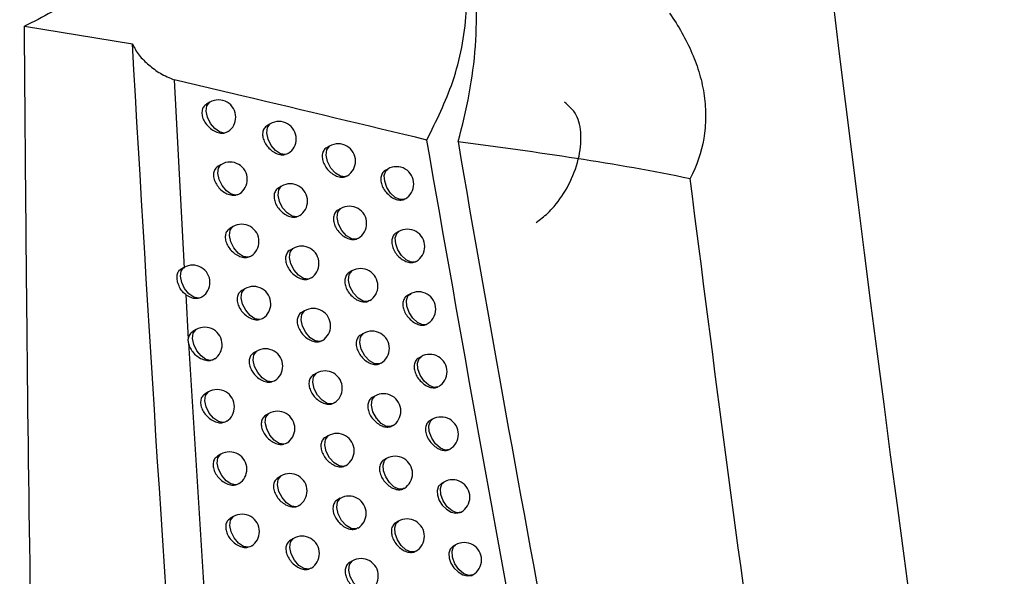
# Model space of a CAD drawing. Header units: millimetres. Extents: x 15336 to 16492, y 10123 to 11383.
# Tile 23 of 71: x 16328 to 16356, y 10330 to 10346. Entities that reach past the tile are written whole.
import ezdxf

# ---------------------------------------------------------------- set-up
doc = ezdxf.new("R2010")
doc.units = ezdxf.units.MM

msp = doc.modelspace()

# ---------------------------------------------------------------- linework, layer by layer
at = {"color": 7, "linetype": 'Continuous', "lineweight": 25}
for p, q in [((16327.906, 10346.15), (16331.023, 10345.644)), ((16332.232, 10344.603), (16332.52, 10339.162)), ((16333.26, 10343.955), (16333.165, 10343.9)), ((16335.006, 10343.33), (16334.917, 10343.279)), ((16336.72, 10342.686), (16336.637, 10342.638)), ((16333.594, 10342.159), (16333.5, 10342.106)), ((16338.402, 10342.025), (16338.325, 10341.98)), ((16335.333, 10341.531), (16335.246, 10341.48)), ((16338.907, 10341.166), (16338.877, 10341.147)), ((16337.041, 10340.884), (16336.959, 10340.837)), ((16333.931, 10340.362), (16333.839, 10340.309)), ((16338.718, 10340.219), (16338.642, 10340.175)), ((16335.664, 10339.73), (16335.578, 10339.68)), ((16332.514, 10339.182), (16332.425, 10339.13)), ((16339.222, 10339.359), (16339.198, 10339.343)), ((16337.366, 10339.08), (16337.286, 10339.033)), ((16332.563, 10338.398), (16332.637, 10337.105)), ((16334.272, 10338.564), (16334.181, 10338.511)), ((16339.038, 10338.412), (16338.963, 10338.369)), ((16337.875, 10338.228), (16337.827, 10338.198)), ((16335.999, 10337.928), (16335.914, 10337.879)), ((16332.866, 10337.385), (16332.77, 10337.33)), ((16337.696, 10337.275), (16337.616, 10337.228)), ((16332.643, 10337.004), (16332.638, 10337.105)), ((16332.643, 10337.004), (16333.153, 10328.957)), ((16334.617, 10336.763), (16334.527, 10336.712)), ((16339.362, 10336.604), (16339.287, 10336.561)), ((16338.203, 10336.421), (16338.161, 10336.393)), ((16336.338, 10336.124), (16336.254, 10336.076)), ((16333.221, 10335.587), (16333.127, 10335.533)), ((16338.029, 10335.467), (16337.95, 10335.422)), ((16334.966, 10334.961), (16334.877, 10334.91)), ((16338.535, 10334.612), (16338.498, 10334.587)), ((16339.69, 10334.794), (16339.616, 10334.751)), ((16336.681, 10334.319), (16336.598, 10334.271)), ((16333.58, 10333.787), (16333.487, 10333.733)), ((16338.366, 10333.659), (16338.288, 10333.614)), ((16335.318, 10333.158), (16335.231, 10333.107)), ((16340.022, 10332.982), (16339.949, 10332.94)), ((16338.872, 10332.801), (16338.839, 10332.78)), ((16337.027, 10332.512), (16336.945, 10332.464)), ((16333.943, 10331.985), (16333.851, 10331.932)), ((16338.707, 10331.848), (16338.63, 10331.804)), ((16335.675, 10331.352), (16335.589, 10331.303)), ((16339.212, 10330.989), (16339.184, 10330.971)), ((16340.358, 10331.168), (16340.286, 10331.127)), ((16337.378, 10330.703), (16337.297, 10330.656))]:
    msp.add_line(p, q, dxfattribs=at)
at = {"color": 7, "linetype": 'Continuous', "lineweight": 25, "flags": 128}
for points in [[(16333.679, 10343.065), (16333.544, 10343.096), (16333.404, 10343.193), (16333.281, 10343.343), (16333.194, 10343.521), (16333.157, 10343.699), (16333.176, 10343.849), (16333.248, 10343.947), (16333.26, 10343.955)], [(16335.44, 10342.442), (16335.305, 10342.464), (16335.161, 10342.558), (16335.033, 10342.708), (16334.942, 10342.889), (16334.903, 10343.071), (16334.922, 10343.225), (16334.997, 10343.324), (16335.006, 10343.33)], [(16337.173, 10341.802), (16337.037, 10341.814), (16336.889, 10341.902), (16336.755, 10342.052), (16336.659, 10342.238), (16336.617, 10342.425), (16336.637, 10342.583), (16336.715, 10342.683), (16336.72, 10342.686)], [(16334.015, 10341.27), (16333.881, 10341.299), (16333.74, 10341.396), (16333.616, 10341.546), (16333.528, 10341.724), (16333.491, 10341.903), (16333.51, 10342.054), (16333.582, 10342.152), (16333.594, 10342.159)], [(16338.877, 10341.147), (16338.755, 10341.142), (16338.616, 10341.206), (16338.483, 10341.33), (16338.376, 10341.495), (16338.312, 10341.675), (16338.301, 10341.841), (16338.344, 10341.97), (16338.402, 10342.025)], [(16335.771, 10340.643), (16335.635, 10340.664), (16335.491, 10340.757), (16335.362, 10340.907), (16335.27, 10341.088), (16335.23, 10341.272), (16335.25, 10341.426), (16335.325, 10341.526), (16335.333, 10341.531)], [(16337.498, 10340.001), (16337.362, 10340.01), (16337.213, 10340.098), (16337.078, 10340.248), (16336.981, 10340.434), (16336.939, 10340.623), (16336.958, 10340.781), (16337.037, 10340.882), (16337.041, 10340.884)], [(16334.356, 10339.474), (16334.221, 10339.501), (16334.08, 10339.597), (16333.955, 10339.746), (16333.866, 10339.926), (16333.828, 10340.106), (16333.847, 10340.257), (16333.92, 10340.356), (16333.931, 10340.362)], [(16339.198, 10339.343), (16339.075, 10339.335), (16338.936, 10339.398), (16338.802, 10339.522), (16338.694, 10339.687), (16338.629, 10339.868), (16338.617, 10340.036), (16338.66, 10340.165), (16338.718, 10340.219)], [(16336.106, 10338.843), (16335.97, 10338.862), (16335.825, 10338.954), (16335.695, 10339.104), (16335.602, 10339.286), (16335.562, 10339.471), (16335.581, 10339.626), (16335.656, 10339.725), (16335.664, 10339.73)], [(16332.928, 10338.292), (16332.794, 10338.325), (16332.655, 10338.423), (16332.533, 10338.573), (16332.448, 10338.75), (16332.411, 10338.927), (16332.43, 10339.076), (16332.501, 10339.174), (16332.514, 10339.182)], [(16337.827, 10338.198), (16337.691, 10338.205), (16337.542, 10338.291), (16337.406, 10338.441), (16337.307, 10338.628), (16337.264, 10338.818), (16337.284, 10338.978), (16337.363, 10339.078), (16337.366, 10339.08)], [(16334.7, 10337.675), (16334.565, 10337.701), (16334.423, 10337.796), (16334.297, 10337.946), (16334.208, 10338.125), (16334.169, 10338.306), (16334.188, 10338.458), (16334.262, 10338.557), (16334.272, 10338.564)], [(16339.522, 10337.538), (16339.4, 10337.527), (16339.26, 10337.588), (16339.124, 10337.712), (16339.015, 10337.878), (16338.949, 10338.06), (16338.937, 10338.229), (16338.981, 10338.358), (16339.038, 10338.412)], [(16336.444, 10337.042), (16336.308, 10337.058), (16336.163, 10337.149), (16336.031, 10337.299), (16335.937, 10337.482), (16335.897, 10337.668), (16335.916, 10337.824), (16335.992, 10337.924), (16335.999, 10337.928)], [(16333.283, 10336.496), (16333.148, 10336.527), (16333.009, 10336.625), (16332.886, 10336.774), (16332.8, 10336.952), (16332.763, 10337.129), (16332.782, 10337.279), (16332.853, 10337.377), (16332.866, 10337.385)], [(16338.161, 10336.393), (16338.024, 10336.398), (16337.874, 10336.483), (16337.737, 10336.633), (16337.637, 10336.82), (16337.593, 10337.012), (16337.613, 10337.172), (16337.693, 10337.273), (16337.696, 10337.275)], [(16335.049, 10335.875), (16334.914, 10335.899), (16334.771, 10335.993), (16334.644, 10336.143), (16334.553, 10336.323), (16334.514, 10336.505), (16334.533, 10336.658), (16334.607, 10336.757), (16334.617, 10336.763)], [(16339.851, 10335.732), (16339.729, 10335.718), (16339.588, 10335.777), (16339.451, 10335.9), (16339.34, 10336.066), (16339.273, 10336.25), (16339.261, 10336.42), (16339.305, 10336.55), (16339.362, 10336.604)], [(16336.787, 10335.239), (16336.651, 10335.253), (16336.504, 10335.343), (16336.372, 10335.493), (16336.277, 10335.677), (16336.236, 10335.863), (16336.255, 10336.02), (16336.332, 10336.12), (16336.338, 10336.124)], [(16333.641, 10334.698), (16333.507, 10334.727), (16333.366, 10334.824), (16333.243, 10334.974), (16333.155, 10335.152), (16333.118, 10335.33), (16333.137, 10335.481), (16333.209, 10335.579), (16333.221, 10335.587)], [(16338.498, 10334.587), (16338.362, 10334.59), (16338.211, 10334.673), (16338.072, 10334.823), (16337.971, 10335.011), (16337.927, 10335.204), (16337.947, 10335.366), (16338.027, 10335.467), (16338.029, 10335.467)], [(16335.401, 10334.074), (16335.266, 10334.096), (16335.122, 10334.189), (16334.994, 10334.339), (16334.903, 10334.52), (16334.863, 10334.702), (16334.882, 10334.856), (16334.956, 10334.956), (16334.966, 10334.961)], [(16340.183, 10333.924), (16340.062, 10333.907), (16339.92, 10333.964), (16339.782, 10334.086), (16339.67, 10334.254), (16339.601, 10334.438), (16339.589, 10334.61), (16339.634, 10334.741), (16339.69, 10334.794)], [(16337.133, 10333.434), (16336.997, 10333.446), (16336.85, 10333.535), (16336.716, 10333.685), (16336.62, 10333.869), (16336.578, 10334.057), (16336.598, 10334.215), (16336.675, 10334.315), (16336.681, 10334.319)], [(16334.003, 10332.898), (16333.869, 10332.926), (16333.728, 10333.022), (16333.603, 10333.172), (16333.515, 10333.35), (16333.477, 10333.53), (16333.496, 10333.681), (16333.568, 10333.78), (16333.58, 10333.787)], [(16338.839, 10332.78), (16338.717, 10332.776), (16338.579, 10332.841), (16338.446, 10332.965), (16338.34, 10333.129), (16338.276, 10333.308), (16338.265, 10333.474), (16338.307, 10333.602), (16338.366, 10333.659)], [(16335.757, 10332.271), (16335.621, 10332.29), (16335.477, 10332.383), (16335.348, 10332.533), (16335.256, 10332.714), (16335.216, 10332.898), (16335.235, 10333.053), (16335.31, 10333.152), (16335.318, 10333.158)], [(16339.949, 10332.94), (16339.949, 10332.939), (16339.867, 10332.859), (16339.828, 10332.741), (16339.835, 10332.6), (16339.886, 10332.453), (16339.975, 10332.314), (16340.094, 10332.198), (16340.23, 10332.117), (16340.367, 10332.083), (16340.49, 10332.101), (16340.52, 10332.115), (16340.52, 10332.115)], [(16340.52, 10332.115), (16340.399, 10332.094), (16340.257, 10332.15), (16340.117, 10332.271), (16340.003, 10332.439), (16339.934, 10332.625), (16339.921, 10332.798), (16339.966, 10332.93), (16340.022, 10332.982)], [(16337.484, 10331.628), (16337.348, 10331.638), (16337.199, 10331.725), (16337.065, 10331.875), (16336.968, 10332.061), (16336.925, 10332.249), (16336.944, 10332.408), (16337.022, 10332.508), (16337.027, 10332.512)], [(16334.369, 10331.097), (16334.234, 10331.123), (16334.093, 10331.218), (16333.967, 10331.368), (16333.878, 10331.547), (16333.84, 10331.727), (16333.859, 10331.879), (16333.931, 10331.978), (16333.943, 10331.985)], [(16339.184, 10330.971), (16339.062, 10330.965), (16338.923, 10331.028), (16338.79, 10331.152), (16338.682, 10331.317), (16338.618, 10331.497), (16338.606, 10331.664), (16338.648, 10331.793), (16338.707, 10331.848)], [(16336.117, 10330.466), (16335.981, 10330.484), (16335.836, 10330.575), (16335.706, 10330.725), (16335.613, 10330.907), (16335.572, 10331.092), (16335.591, 10331.247), (16335.666, 10331.347), (16335.675, 10331.352)], [(16340.286, 10331.127), (16340.285, 10331.127), (16340.204, 10331.046), (16340.165, 10330.928), (16340.172, 10330.788), (16340.223, 10330.64), (16340.312, 10330.501), (16340.431, 10330.384), (16340.566, 10330.304), (16340.703, 10330.27), (16340.825, 10330.287), (16340.861, 10330.304), (16340.861, 10330.304)], [(16340.861, 10330.304), (16340.74, 10330.28), (16340.597, 10330.334), (16340.456, 10330.454), (16340.34, 10330.623), (16340.27, 10330.81), (16340.257, 10330.985), (16340.303, 10331.118), (16340.358, 10331.168)], [(16337.838, 10329.82), (16337.702, 10329.828), (16337.553, 10329.914), (16337.417, 10330.064), (16337.319, 10330.25), (16337.275, 10330.44), (16337.295, 10330.599), (16337.374, 10330.7), (16337.378, 10330.703)]]:
    msp.add_lwpolyline(points, dxfattribs=at)
at = {"color": 7, "linetype": 'Continuous', "lineweight": 25}
for centre, start, end in [((16333.51, 10343.522), 0, 119.9973), ((16333.51, 10343.522), 304.6255, 0), ((16335.256, 10342.897), 0, 119.9973), ((16335.256, 10342.897), 303.3463, 0), ((16336.97, 10342.253), 0, 119.9973), ((16333.844, 10341.726), 0, 119.9973), ((16336.97, 10342.253), 302.1568, 0), ((16338.652, 10341.592), 0, 119.9973), ((16333.844, 10341.726), 304.3554, 0), ((16335.583, 10341.098), 0, 119.9973), ((16338.652, 10341.592), 300.9883, 0), ((16335.583, 10341.098), 303.108, 0), ((16337.291, 10340.451), 0, 119.9973), ((16334.181, 10339.929), 0, 119.9973), ((16337.291, 10340.451), 301.9496, 0), ((16338.968, 10339.786), 0, 119.9973), ((16334.181, 10339.929), 304.0907, 0), ((16335.914, 10339.297), 0, 119.9973), ((16338.968, 10339.786), 300.7872, 0), ((16332.764, 10338.749), 0, 119.9973), ((16335.914, 10339.297), 302.875, 0), ((16337.616, 10338.647), 0, 119.9973), ((16332.764, 10338.749), 305.0965, 0), ((16334.522, 10338.131), 0, 119.9973), ((16337.616, 10338.647), 301.7585, 0), ((16339.288, 10337.979), 0, 119.9973), ((16334.522, 10338.131), 303.8316, 0), ((16336.249, 10337.495), 0, 119.9973), ((16339.288, 10337.979), 296.5425, 0), ((16333.116, 10336.952), 0, 119.9973), ((16336.249, 10337.495), 302.6473, 0), ((16337.946, 10336.842), 0, 119.9973), ((16333.116, 10336.952), 304.8123, 0), ((16334.867, 10336.33), 0, 119.9973), ((16337.946, 10336.842), 301.5406, 0), ((16339.612, 10336.171), 0, 119.9973), ((16334.867, 10336.33), 303.5781, 0), ((16336.588, 10335.691), 0, 119.9973), ((16339.612, 10336.171), 300.3963, 0), ((16333.471, 10335.154), 0, 119.9973), ((16336.588, 10335.691), 302.4248, 0), ((16338.279, 10335.034), 0, 119.9973), ((16333.471, 10335.154), 304.5339, 0), ((16335.216, 10334.528), 0, 119.9973), ((16338.279, 10335.034), 301.3261, 0), ((16339.94, 10334.361), 0, 119.9973), ((16335.216, 10334.528), 303.3302, 0), ((16336.931, 10333.886), 0, 119.9973), ((16339.94, 10334.361), 300.207, 0), ((16333.83, 10333.354), 0, 119.9973), ((16336.931, 10333.886), 302.2076, 0), ((16338.616, 10333.226), 0, 119.9973), ((16333.83, 10333.354), 304.2612, 0), ((16335.568, 10332.725), 0, 119.9973), ((16338.616, 10333.226), 301.1152, 0), ((16340.272, 10332.549), 0, 119.9973), ((16335.568, 10332.725), 303.088, 0), ((16337.277, 10332.078), 0, 119.9973), ((16340.272, 10332.549), 300.022, 0), ((16334.193, 10331.552), 0, 119.9973), ((16337.277, 10332.078), 301.9954, 0), ((16338.957, 10331.415), 0, 119.9973), ((16334.193, 10331.552), 303.9944, 0), ((16335.925, 10330.919), 0, 119.9973), ((16338.957, 10331.415), 300.9081, 0), ((16340.608, 10330.735), 0, 119.9973), ((16335.925, 10330.919), 302.8515, 0), ((16337.628, 10330.27), 0, 119.9973), ((16340.608, 10330.735), 300.0042, 0), ((16337.628, 10330.27), 301.8062, 0)]:
    msp.add_arc(centre, 0.5, start, end, dxfattribs=at)
for points in [[(16345.613, 10403.097), (16347.997, 10372.652), (16351.535, 10341.687), (16356.21, 10310.325)], [(16340.43, 10342.817), (16342.211, 10332.414), (16344.194, 10321.933), (16346.37, 10311.369)], [(16351.647, 10309.128), (16350.009, 10320.053), (16348.503, 10330.929), (16347.136, 10341.752)]]:
    msp.add_open_spline(points, degree=3, dxfattribs=at)
for points, knots in [([(16327.768, 10356.709), (16328.417, 10356.751), (16329.715, 10356.835), (16331.318, 10356.096), (16332.398, 10354.815), (16332.821, 10353.123), (16332.582, 10351.266), (16331.75, 10349.431), (16330.417, 10347.783), (16329.044, 10346.713), (16328.169, 10346.28), (16327.906, 10346.15)], [0, 0, 0, 0, 0.125107, 0.250284, 0.373177, 0.491352, 0.605327, 0.717721, 0.831664, 0.949389, 1, 1, 1, 1]), ([(16340.43, 10342.817), (16340.563, 10343.275), (16340.671, 10343.734), (16340.838, 10344.653), (16340.898, 10345.116), (16340.998, 10346.494), (16340.962, 10347.371), (16340.755, 10348.622), (16340.661, 10349.022), (16340.426, 10349.777), (16340.286, 10350.134), (16340.039, 10350.637), (16339.95, 10350.8), (16339.763, 10351.111), (16339.664, 10351.26), (16339.353, 10351.682), (16339.127, 10351.935), (16338.881, 10352.158)], [0, 0, 0, 0, 0.125, 0.125, 0.25, 0.25, 0.5, 0.5, 0.625, 0.625, 0.75, 0.75, 0.8125, 0.8125, 0.875, 0.875, 1, 1, 1, 1]), ([(16339.528, 10342.862), (16339.803, 10343.415), (16340.38, 10344.578), (16340.746, 10346.549), (16340.657, 10348.483), (16340.056, 10350.035), (16339.412, 10350.893), (16338.973, 10351.08), (16338.943, 10351.092)], [0, 0, 0, 0, 0.182617, 0.384235, 0.585814, 0.790184, 0.985661, 1, 1, 1, 1]), ([(16346.542, 10346.527), (16346.799, 10346.156), (16347.017, 10345.772), (16347.274, 10345.172), (16347.348, 10344.968), (16347.467, 10344.555), (16347.512, 10344.348), (16347.57, 10343.934), (16347.584, 10343.727), (16347.58, 10343.313), (16347.561, 10343.105), (16347.458, 10342.502), (16347.326, 10342.118), (16347.136, 10341.752)], [0, 0, 0, 0, 0.25, 0.25, 0.375, 0.375, 0.5, 0.5, 0.625, 0.625, 0.75, 0.75, 1, 1, 1, 1]), ([(16329.219, 10294.212), (16328.831, 10303.759), (16328.231, 10318.517), (16327.986, 10335.829), (16327.926, 10343.587), (16327.906, 10346.15)], [0, 0, 0, 0, 0.550891, 0.851662, 1, 1, 1, 1]), ([(16334.921, 10297.137), (16334.094, 10305.256), (16332.441, 10321.493), (16331.495, 10337.594), (16331.023, 10345.644)], [0, 0, 0, 0, 0.500082, 1, 1, 1, 1]), ([(16331.023, 10345.644), (16331.081, 10345.53), (16331.199, 10345.303), (16331.497, 10345.032), (16331.815, 10344.776), (16332.093, 10344.661), (16332.232, 10344.603)], [0, 0, 0, 0, 0.249694, 0.499915, 0.750016, 1, 1, 1, 1]), ([(16339.528, 10342.862), (16337.768, 10343.285), (16335.387, 10343.857), (16332.885, 10344.449), (16332.232, 10344.603)], [0, 0, 0, 0, 0.7390367, 1, 1, 1, 1]), ([(16333.165, 10343.9), (16333.133, 10343.875), (16333.068, 10343.824), (16333.027, 10343.699), (16333.034, 10343.558), (16333.089, 10343.412), (16333.185, 10343.275), (16333.313, 10343.162), (16333.46, 10343.084), (16333.587, 10343.057), (16333.656, 10343.063), (16333.679, 10343.065)], [0, 0, 0, 0, 0.1205956, 0.2379339, 0.3521743, 0.4651987, 0.5793043, 0.6962499, 0.8166047, 0.9394827, 1, 1, 1, 1]), ([(16342.689, 10340.484), (16342.801, 10340.567), (16342.978, 10340.697), (16343.306, 10341.048), (16343.656, 10341.56), (16343.937, 10342.304), (16344.014, 10343.023), (16343.884, 10343.633), (16343.63, 10343.847), (16343.502, 10343.956)], [0, 0, 0, 0, 0.107447, 0.168958, 0.331906, 0.501571, 0.666891, 0.832211, 1, 1, 1, 1]), ([(16334.917, 10343.279), (16334.885, 10343.253), (16334.821, 10343.204), (16334.781, 10343.079), (16334.788, 10342.938), (16334.842, 10342.79), (16334.937, 10342.652), (16335.063, 10342.537), (16335.208, 10342.459), (16335.34, 10342.429), (16335.412, 10342.438), (16335.44, 10342.442)], [0, 0, 0, 0, 0.118271, 0.233709, 0.346597, 0.45845, 0.571163, 0.686201, 0.804033, 0.923921, 1, 1, 1, 1]), ([(16333.791, 10343.114), (16333.785, 10343.108), (16333.757, 10343.08), (16333.713, 10343.072), (16333.679, 10343.065)], [0, 0, 0, 0, 0.205209, 1, 1, 1, 1]), ([(16346.016, 10308.734), (16344.849, 10314.451), (16342.513, 10325.893), (16340.523, 10337.203), (16339.528, 10342.862)], [0, 0, 0, 0, 0.499676, 1, 1, 1, 1]), ([(16336.637, 10342.638), (16336.637, 10342.638), (16336.597, 10342.627), (16336.546, 10342.559), (16336.502, 10342.442), (16336.51, 10342.298), (16336.564, 10342.15), (16336.657, 10342.01), (16336.782, 10341.894), (16336.924, 10341.815), (16337.062, 10341.782), (16337.138, 10341.796), (16337.173, 10341.802)], [0, 0, 0, 0, 0.0001982, 0.1156424, 0.2287904, 0.3398849, 0.4501179, 0.5610203, 0.6737859, 0.7887916, 0.9054363, 1, 1, 1, 1]), ([(16340.43, 10342.817), (16341.593, 10342.669), (16342.733, 10342.512), (16344.967, 10342.165), (16346.061, 10341.976), (16347.136, 10341.752)], [0, 0, 0, 0, 0.5, 0.5, 1, 1, 1, 1]), ([(16335.527, 10342.484), (16335.519, 10342.476), (16335.496, 10342.454), (16335.462, 10342.447), (16335.44, 10342.442)], [0, 0, 0, 0, 0.347546, 1, 1, 1, 1]), ([(16333.5, 10342.106), (16333.468, 10342.08), (16333.403, 10342.03), (16333.362, 10341.905), (16333.369, 10341.764), (16333.424, 10341.617), (16333.52, 10341.48), (16333.647, 10341.366), (16333.794, 10341.289), (16333.922, 10341.261), (16333.992, 10341.268), (16334.015, 10341.27)], [0, 0, 0, 0, 0.120118, 0.237086, 0.351072, 0.463878, 0.577713, 0.694277, 0.814118, 0.936386, 1, 1, 1, 1]), ([(16337.232, 10341.835), (16337.22, 10341.825), (16337.203, 10341.811), (16337.18, 10341.804), (16337.173, 10341.802)], [0, 0, 0, 0, 0.677777, 1, 1, 1, 1]), ([(16338.325, 10341.98), (16338.325, 10341.98), (16338.285, 10341.968), (16338.236, 10341.901), (16338.193, 10341.785), (16338.201, 10341.641), (16338.253, 10341.492), (16338.346, 10341.351), (16338.469, 10341.233), (16338.609, 10341.152), (16338.751, 10341.119), (16338.838, 10341.131), (16338.876, 10341.147), (16338.877, 10341.147)], [0, 0, 0, 0, 0.0004508, 0.1125493, 0.2228765, 0.3315937, 0.4396149, 0.5481423, 0.6581223, 0.76985, 0.8828486, 0.9960788, 1, 1, 1, 1]), ([(16335.246, 10341.48), (16335.213, 10341.455), (16335.15, 10341.406), (16335.11, 10341.281), (16335.117, 10341.14), (16335.171, 10340.992), (16335.265, 10340.854), (16335.391, 10340.738), (16335.536, 10340.66), (16335.669, 10340.629), (16335.742, 10340.639), (16335.771, 10340.643)], [0, 0, 0, 0, 0.1177719, 0.2327935, 0.3453648, 0.4569327, 0.5693189, 0.6839352, 0.8012337, 0.9205065, 1, 1, 1, 1]), ([(16334.123, 10341.317), (16334.117, 10341.311), (16334.089, 10341.284), (16334.048, 10341.276), (16334.015, 10341.27)], [0, 0, 0, 0, 0.225201, 1, 1, 1, 1]), ([(16335.852, 10340.684), (16335.844, 10340.676), (16335.822, 10340.655), (16335.79, 10340.648), (16335.771, 10340.643)], [0, 0, 0, 0, 0.388268, 1, 1, 1, 1]), ([(16336.959, 10340.837), (16336.959, 10340.837), (16336.919, 10340.825), (16336.869, 10340.757), (16336.825, 10340.641), (16336.833, 10340.497), (16336.886, 10340.348), (16336.98, 10340.209), (16337.104, 10340.092), (16337.246, 10340.013), (16337.385, 10339.979), (16337.462, 10339.994), (16337.498, 10340.001)], [0, 0, 0, 0, 0.000235, 0.115106, 0.227782, 0.338488, 0.448361, 0.55887, 0.671162, 0.7856, 0.90161, 1, 1, 1, 1]), ([(16333.839, 10340.309), (16333.806, 10340.284), (16333.742, 10340.234), (16333.701, 10340.109), (16333.709, 10339.968), (16333.763, 10339.821), (16333.858, 10339.684), (16333.986, 10339.569), (16334.132, 10339.492), (16334.261, 10339.463), (16334.331, 10339.471), (16334.356, 10339.474)], [0, 0, 0, 0, 0.119636, 0.236223, 0.349942, 0.462515, 0.576069, 0.692242, 0.811565, 0.93322, 1, 1, 1, 1]), ([(16337.551, 10340.032), (16337.539, 10340.022), (16337.523, 10340.008), (16337.502, 10340.002), (16337.498, 10340.001)], [0, 0, 0, 0, 0.780396, 1, 1, 1, 1]), ([(16338.642, 10340.175), (16338.641, 10340.175), (16338.603, 10340.164), (16338.553, 10340.096), (16338.51, 10339.981), (16338.518, 10339.836), (16338.571, 10339.687), (16338.663, 10339.546), (16338.785, 10339.428), (16338.925, 10339.347), (16339.067, 10339.313), (16339.155, 10339.325), (16339.195, 10339.342), (16339.198, 10339.343)], [0, 0, 0, 0, 0.000484, 0.111946, 0.221718, 0.329949, 0.43751, 0.545551, 0.654978, 0.766075, 0.878389, 0.990926, 1, 1, 1, 1]), ([(16334.458, 10339.519), (16334.452, 10339.513), (16334.425, 10339.487), (16334.386, 10339.48), (16334.356, 10339.474)], [0, 0, 0, 0, 0.24814, 1, 1, 1, 1]), ([(16335.578, 10339.68), (16335.578, 10339.68), (16335.538, 10339.668), (16335.487, 10339.6), (16335.442, 10339.483), (16335.45, 10339.339), (16335.504, 10339.192), (16335.598, 10339.053), (16335.723, 10338.938), (16335.868, 10338.859), (16336.001, 10338.828), (16336.075, 10338.839), (16336.106, 10338.843)], [0, 0, 0, 0, 0.000016, 0.117266, 0.23186, 0.3441, 0.455369, 0.567415, 0.6816, 0.798358, 0.917011, 1, 1, 1, 1]), ([(16332.563, 10338.398), (16332.523, 10338.433), (16332.444, 10338.503), (16332.364, 10338.648), (16332.316, 10338.799), (16332.308, 10338.943), (16332.344, 10339.056), (16332.386, 10339.117), (16332.424, 10339.129), (16332.425, 10339.13)], [0, 0, 0, 0, 0.160927, 0.321419, 0.488472, 0.657469, 0.826699, 0.995718, 1, 1, 1, 1]), ([(16336.182, 10338.882), (16336.173, 10338.874), (16336.152, 10338.855), (16336.122, 10338.848), (16336.106, 10338.843)], [0, 0, 0, 0, 0.435899, 1, 1, 1, 1]), ([(16337.286, 10339.033), (16337.285, 10339.033), (16337.246, 10339.022), (16337.196, 10338.954), (16337.152, 10338.838), (16337.16, 10338.694), (16337.213, 10338.545), (16337.306, 10338.405), (16337.43, 10338.288), (16337.572, 10338.209), (16337.712, 10338.174), (16337.79, 10338.19), (16337.827, 10338.198)], [0, 0, 0, 0, 0.000272, 0.11456, 0.226751, 0.337052, 0.446549, 0.556649, 0.668455, 0.782318, 0.897686, 1, 1, 1, 1]), ([(16332.563, 10338.398), (16332.565, 10338.397), (16332.614, 10338.363), (16332.717, 10338.31), (16332.841, 10338.285), (16332.908, 10338.291), (16332.928, 10338.292)], [0, 0, 0, 0, 0.0157891, 0.4167963, 0.8245316, 1, 1, 1, 1]), ([(16333.049, 10338.343), (16333.044, 10338.338), (16333.014, 10338.307), (16332.967, 10338.299), (16332.928, 10338.292)], [0, 0, 0, 0, 0.171396, 1, 1, 1, 1]), ([(16334.181, 10338.511), (16334.149, 10338.486), (16334.085, 10338.436), (16334.044, 10338.312), (16334.051, 10338.17), (16334.106, 10338.023), (16334.201, 10337.886), (16334.328, 10337.771), (16334.474, 10337.693), (16334.604, 10337.664), (16334.674, 10337.672), (16334.7, 10337.675)], [0, 0, 0, 0, 0.119149, 0.235346, 0.348783, 0.46111, 0.57437, 0.690143, 0.808943, 0.929984, 1, 1, 1, 1]), ([(16339.064, 10338.398), (16339.028, 10338.391), (16338.952, 10338.376), (16338.873, 10338.293), (16338.832, 10338.174), (16338.839, 10338.03), (16338.892, 10337.88), (16338.984, 10337.739), (16339.106, 10337.621), (16339.246, 10337.54), (16339.387, 10337.506), (16339.477, 10337.518), (16339.518, 10337.536), (16339.522, 10337.538)], [0, 0, 0, 0, 0.0887195, 0.1897511, 0.2893141, 0.3875336, 0.4851645, 0.5832089, 0.6824595, 0.7831657, 0.8849315, 0.9868939, 1, 1, 1, 1]), ([(16335.914, 10337.879), (16335.914, 10337.879), (16335.874, 10337.867), (16335.823, 10337.799), (16335.778, 10337.682), (16335.786, 10337.538), (16335.84, 10337.39), (16335.934, 10337.251), (16336.059, 10337.136), (16336.203, 10337.057), (16336.338, 10337.025), (16336.413, 10337.037), (16336.444, 10337.042)], [0, 0, 0, 0, 0.0000557, 0.1167521, 0.2309072, 0.3428022, 0.453757, 0.5654509, 0.6791925, 0.795403, 0.9134325, 1, 1, 1, 1]), ([(16334.797, 10337.72), (16334.79, 10337.713), (16334.765, 10337.689), (16334.728, 10337.681), (16334.7, 10337.675)], [0, 0, 0, 0, 0.274531, 1, 1, 1, 1]), ([(16332.771, 10337.33), (16332.738, 10337.305), (16332.673, 10337.254), (16332.643, 10337.164), (16332.638, 10337.112), (16332.638, 10337.106)], [0, 0, 0, 0, 0.473847, 0.934847, 1, 1, 1, 1]), ([(16337.616, 10337.228), (16337.616, 10337.228), (16337.576, 10337.217), (16337.527, 10337.149), (16337.483, 10337.033), (16337.491, 10336.889), (16337.544, 10336.74), (16337.637, 10336.6), (16337.76, 10336.483), (16337.901, 10336.403), (16338.043, 10336.368), (16338.122, 10336.385), (16338.161, 10336.393)], [0, 0, 0, 0, 0.000309, 0.114004, 0.225695, 0.335576, 0.444681, 0.554357, 0.665664, 0.77894, 0.893658, 1, 1, 1, 1]), ([(16332.644, 10337.003), (16332.645, 10336.998), (16332.655, 10336.945), (16332.694, 10336.842), (16332.789, 10336.706), (16332.918, 10336.592), (16333.066, 10336.515), (16333.192, 10336.488), (16333.261, 10336.494), (16333.283, 10336.496)], [0, 0, 0, 0, 0.020409, 0.191618, 0.364496, 0.541775, 0.724355, 0.91088, 1, 1, 1, 1]), ([(16336.515, 10337.079), (16336.505, 10337.07), (16336.485, 10337.053), (16336.458, 10337.045), (16336.444, 10337.042)], [0, 0, 0, 0, 0.492037, 1, 1, 1, 1]), ([(16334.527, 10336.712), (16334.495, 10336.686), (16334.431, 10336.637), (16334.391, 10336.512), (16334.398, 10336.371), (16334.452, 10336.223), (16334.547, 10336.086), (16334.674, 10335.971), (16334.819, 10335.892), (16334.95, 10335.863), (16335.022, 10335.872), (16335.049, 10335.875)], [0, 0, 0, 0, 0.118656, 0.234452, 0.347595, 0.459661, 0.572615, 0.68798, 0.806251, 0.926675, 1, 1, 1, 1]), ([(16333.399, 10336.545), (16333.393, 10336.54), (16333.364, 10336.51), (16333.319, 10336.502), (16333.283, 10336.496)], [0, 0, 0, 0, 0.187254, 1, 1, 1, 1]), ([(16339.287, 10336.561), (16339.287, 10336.56), (16339.249, 10336.549), (16339.2, 10336.482), (16339.157, 10336.367), (16339.165, 10336.222), (16339.217, 10336.072), (16339.309, 10335.931), (16339.431, 10335.813), (16339.57, 10335.731), (16339.71, 10335.697), (16339.802, 10335.709), (16339.844, 10335.729), (16339.851, 10335.732)], [0, 0, 0, 0, 0.000548, 0.110691, 0.2193, 0.3265, 0.43308, 0.540088, 0.648358, 0.758151, 0.869055, 0.980167, 1, 1, 1, 1]), ([(16336.254, 10336.076), (16336.254, 10336.076), (16336.214, 10336.064), (16336.163, 10335.996), (16336.119, 10335.879), (16336.127, 10335.735), (16336.18, 10335.587), (16336.274, 10335.448), (16336.399, 10335.332), (16336.542, 10335.253), (16336.678, 10335.22), (16336.754, 10335.233), (16336.787, 10335.239)], [0, 0, 0, 0, 0.000096, 0.11623, 0.229935, 0.34147, 0.452096, 0.563423, 0.676712, 0.792367, 0.909767, 1, 1, 1, 1]), ([(16335.14, 10335.918), (16335.133, 10335.911), (16335.109, 10335.888), (16335.073, 10335.881), (16335.049, 10335.875)], [0, 0, 0, 0, 0.304996, 1, 1, 1, 1]), ([(16333.127, 10335.533), (16333.094, 10335.507), (16333.03, 10335.457), (16332.989, 10335.332), (16332.996, 10335.191), (16333.051, 10335.044), (16333.146, 10334.908), (16333.274, 10334.794), (16333.421, 10334.716), (16333.549, 10334.689), (16333.618, 10334.696), (16333.641, 10334.698)], [0, 0, 0, 0, 0.120351, 0.237537, 0.35166, 0.46457, 0.57853, 0.695282, 0.8154, 0.938024, 1, 1, 1, 1]), ([(16336.852, 10335.274), (16336.842, 10335.265), (16336.823, 10335.249), (16336.798, 10335.242), (16336.787, 10335.239)], [0, 0, 0, 0, 0.558807, 1, 1, 1, 1]), ([(16337.95, 10335.422), (16337.95, 10335.422), (16337.911, 10335.41), (16337.861, 10335.343), (16337.817, 10335.227), (16337.825, 10335.083), (16337.878, 10334.933), (16337.971, 10334.793), (16338.094, 10334.676), (16338.235, 10334.596), (16338.378, 10334.56), (16338.458, 10334.578), (16338.498, 10334.587)], [0, 0, 0, 0, 0.000345, 0.113436, 0.224614, 0.334058, 0.442753, 0.55199, 0.662785, 0.775464, 0.889523, 1, 1, 1, 1]), ([(16334.877, 10334.91), (16334.845, 10334.885), (16334.782, 10334.836), (16334.741, 10334.711), (16334.748, 10334.569), (16334.803, 10334.422), (16334.897, 10334.284), (16335.023, 10334.169), (16335.168, 10334.09), (16335.3, 10334.06), (16335.373, 10334.07), (16335.401, 10334.074)], [0, 0, 0, 0, 0.1181575, 0.2335412, 0.3463765, 0.4581678, 0.5708037, 0.6857508, 0.8034878, 0.9232917, 1, 1, 1, 1]), ([(16333.752, 10334.746), (16333.746, 10334.74), (16333.718, 10334.712), (16333.675, 10334.704), (16333.641, 10334.698)], [0, 0, 0, 0, 0.205442, 1, 1, 1, 1]), ([(16339.616, 10334.751), (16339.616, 10334.751), (16339.578, 10334.74), (16339.529, 10334.673), (16339.486, 10334.557), (16339.494, 10334.413), (16339.546, 10334.263), (16339.638, 10334.121), (16339.759, 10334.003), (16339.898, 10333.921), (16340.038, 10333.887), (16340.132, 10333.899), (16340.175, 10333.92), (16340.183, 10333.924)], [0, 0, 0, 0, 0.0005789, 0.1100382, 0.2180363, 0.3246898, 0.430746, 0.5372073, 0.6448705, 0.7539877, 0.8641652, 0.9745429, 1, 1, 1, 1]), ([(16335.487, 10334.115), (16335.479, 10334.108), (16335.456, 10334.086), (16335.423, 10334.079), (16335.401, 10334.074)], [0, 0, 0, 0, 0.340316, 1, 1, 1, 1]), ([(16336.598, 10334.271), (16336.598, 10334.271), (16336.558, 10334.259), (16336.507, 10334.191), (16336.463, 10334.074), (16336.471, 10333.93), (16336.524, 10333.782), (16336.618, 10333.643), (16336.743, 10333.526), (16336.885, 10333.447), (16337.023, 10333.414), (16337.099, 10333.428), (16337.133, 10333.434)], [0, 0, 0, 0, 0.0001355, 0.1157003, 0.2289415, 0.340102, 0.4503835, 0.5613309, 0.6741549, 0.7892472, 0.9060122, 1, 1, 1, 1]), ([(16333.487, 10333.733), (16333.455, 10333.708), (16333.39, 10333.658), (16333.349, 10333.533), (16333.356, 10333.392), (16333.411, 10333.245), (16333.506, 10333.108), (16333.634, 10332.994), (16333.781, 10332.916), (16333.909, 10332.888), (16333.979, 10332.895), (16334.003, 10332.898)], [0, 0, 0, 0, 0.119867, 0.236674, 0.350535, 0.463218, 0.576901, 0.693263, 0.812861, 0.934866, 1, 1, 1, 1]), ([(16337.193, 10333.468), (16337.182, 10333.458), (16337.165, 10333.443), (16337.142, 10333.436), (16337.133, 10333.434)], [0, 0, 0, 0, 0.639107, 1, 1, 1, 1]), ([(16338.288, 10333.614), (16338.288, 10333.614), (16338.249, 10333.602), (16338.199, 10333.535), (16338.156, 10333.419), (16338.164, 10333.275), (16338.217, 10333.125), (16338.309, 10332.984), (16338.432, 10332.867), (16338.573, 10332.786), (16338.715, 10332.753), (16338.801, 10332.765), (16338.839, 10332.78), (16338.839, 10332.78)], [0, 0, 0, 0, 0.000381, 0.112854, 0.223502, 0.33249, 0.440757, 0.549537, 0.659804, 0.771872, 0.885262, 0.998907, 1, 1, 1, 1]), ([(16334.109, 10332.945), (16334.102, 10332.939), (16334.076, 10332.912), (16334.035, 10332.904), (16334.003, 10332.898)], [0, 0, 0, 0, 0.22633, 1, 1, 1, 1]), ([(16335.231, 10333.107), (16335.199, 10333.082), (16335.136, 10333.033), (16335.096, 10332.908), (16335.102, 10332.767), (16335.157, 10332.619), (16335.251, 10332.48), (16335.377, 10332.365), (16335.521, 10332.287), (16335.654, 10332.256), (16335.727, 10332.266), (16335.757, 10332.271)], [0, 0, 0, 0, 0.117652, 0.232613, 0.345127, 0.456629, 0.568934, 0.683454, 0.80065, 0.91983, 1, 1, 1, 1]), ([(16336.945, 10332.464), (16336.945, 10332.464), (16336.906, 10332.452), (16336.855, 10332.384), (16336.811, 10332.268), (16336.819, 10332.124), (16336.872, 10331.976), (16336.966, 10331.836), (16337.09, 10331.719), (16337.232, 10331.64), (16337.371, 10331.606), (16337.448, 10331.621), (16337.484, 10331.628)], [0, 0, 0, 0, 0.0001752, 0.1151611, 0.2279266, 0.3386972, 0.4486187, 0.5591718, 0.6715198, 0.7860405, 0.902164, 1, 1, 1, 1]), ([(16335.838, 10332.31), (16335.829, 10332.303), (16335.807, 10332.282), (16335.776, 10332.275), (16335.757, 10332.271)], [0, 0, 0, 0, 0.381481, 1, 1, 1, 1]), ([(16333.851, 10331.932), (16333.819, 10331.907), (16333.754, 10331.857), (16333.714, 10331.732), (16333.721, 10331.591), (16333.775, 10331.444), (16333.87, 10331.307), (16333.997, 10331.192), (16334.144, 10331.114), (16334.273, 10331.086), (16334.344, 10331.094), (16334.369, 10331.097)], [0, 0, 0, 0, 0.119378, 0.235796, 0.349382, 0.461824, 0.575218, 0.691183, 0.810254, 0.931639, 1, 1, 1, 1]), ([(16338.63, 10331.804), (16338.63, 10331.804), (16338.591, 10331.792), (16338.542, 10331.725), (16338.498, 10331.609), (16338.506, 10331.465), (16338.559, 10331.315), (16338.651, 10331.174), (16338.774, 10331.057), (16338.914, 10330.976), (16339.056, 10330.942), (16339.143, 10330.955), (16339.182, 10330.971), (16339.184, 10330.971)], [0, 0, 0, 0, 0.000417, 0.112253, 0.222348, 0.330856, 0.43867, 0.546968, 0.656686, 0.768125, 0.880828, 0.993777, 1, 1, 1, 1]), ([(16337.538, 10331.66), (16337.526, 10331.65), (16337.51, 10331.636), (16337.489, 10331.63), (16337.484, 10331.628)], [0, 0, 0, 0, 0.736992, 1, 1, 1, 1]), ([(16335.589, 10331.303), (16335.557, 10331.278), (16335.493, 10331.228), (16335.453, 10331.104), (16335.46, 10330.962), (16335.514, 10330.814), (16335.608, 10330.675), (16335.734, 10330.56), (16335.878, 10330.481), (16336.012, 10330.45), (16336.086, 10330.461), (16336.117, 10330.466)], [0, 0, 0, 0, 0.117141, 0.231668, 0.343845, 0.455043, 0.567004, 0.681087, 0.797736, 0.916289, 1, 1, 1, 1]), ([(16334.469, 10331.142), (16334.463, 10331.135), (16334.437, 10331.11), (16334.398, 10331.102), (16334.369, 10331.097)], [0, 0, 0, 0, 0.250369, 1, 1, 1, 1]), ([(16337.297, 10330.656), (16337.297, 10330.656), (16337.257, 10330.644), (16337.207, 10330.576), (16337.163, 10330.46), (16337.171, 10330.316), (16337.224, 10330.167), (16337.317, 10330.027), (16337.441, 10329.911), (16337.583, 10329.831), (16337.723, 10329.797), (16337.801, 10329.813), (16337.838, 10329.82)], [0, 0, 0, 0, 0.000215, 0.114612, 0.226889, 0.337254, 0.4468, 0.556944, 0.668804, 0.782744, 0.898219, 1, 1, 1, 1]), ([(16336.192, 10330.504), (16336.183, 10330.496), (16336.162, 10330.477), (16336.133, 10330.47), (16336.117, 10330.466)], [0, 0, 0, 0, 0.429768, 1, 1, 1, 1])]:
    msp.add_open_spline(points, degree=3, knots=knots, dxfattribs=at)

doc.saveas('drawing.dxf')
